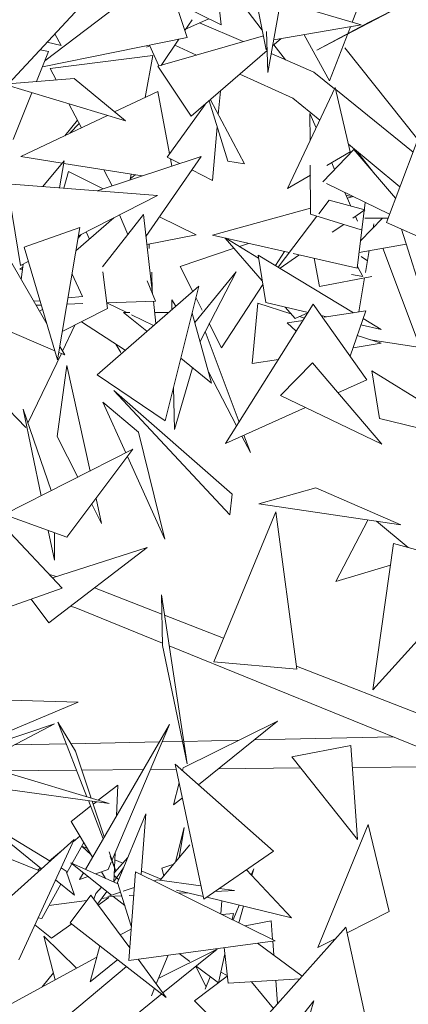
# Model space of a CAD drawing. Header units: metres. Extents: x -14.5 to 13.1, y -18.9 to 3.3.
# Tile 125 of 216: x 10.305 to 10.412, y 1.965 to 2.237. Entities that reach past the tile are written whole.
import ezdxf

# ---------------------------------------------------------------- set-up
doc = ezdxf.new("R2010")
doc.units = ezdxf.units.M
doc.layers.add('G-IMPT', color=7, linetype='Continuous', lineweight=5)
doc.layers.add('L-PLNT', color=7, linetype='Continuous', lineweight=5, true_color=0x005900)

# ---------------------------------------------------------------- blocks, each defined once
blk = doc.blocks.new('ÁRVORES ORNAMENTAIS - Pequeno e Médio Porte - Ipê-roxo-2940656-CORTE_CALÇADA')
at = {"layer": 'G-IMPT', "color": 253, "true_color": 0xaaaaaa}
for p, q in [((6.66329, 2.24982), (6.63143, 2.22564)), ((6.69292, 2.22241), (6.69714, 2.24624)), ((6.64434, 2.244), (6.62138, 2.21925)), ((6.68002, 2.23554), (6.67916, 2.24345)), ((6.69246, 2.22863), (6.68926, 2.24454)), ((6.66748, 2.24173), (6.67064, 2.23204)), ((6.6675, 2.24167), (6.68002, 2.23554)), ((6.6964, 2.24202), (6.71863, 2.23552)), ((6.73066, 2.24125), (6.70644, 2.22851)), ((6.71613, 2.23625), (6.71831, 2.2419)), ((6.73066, 2.24125), (6.72065, 2.23615)), ((6.69136, 2.23406), (6.68716, 2.23944)), ((6.67201, 2.2369), (6.67001, 2.23397)), ((6.67024, 2.2343), (6.6766, 2.23721)), ((6.68609, 2.23091), (6.6741, 2.23607)), ((6.69451, 2.23136), (6.71863, 2.23552)), ((6.72065, 2.23615), (6.70644, 2.22851)), ((6.6359, 2.22985), (6.63422, 2.23309)), ((6.66255, 2.22409), (6.69167, 2.23253)), ((6.69292, 2.22241), (6.69256, 2.2337)), ((6.70989, 2.22007), (6.70295, 2.23281)), ((6.70989, 2.22007), (6.71565, 2.23501)), ((6.67064, 2.23204), (6.63073, 2.22392)), ((6.63208, 2.23078), (6.6359, 2.22985)), ((6.65946, 2.22936), (6.66037, 2.22978)), ((6.6603, 2.22993), (6.66285, 2.22418)), ((6.66838, 2.23158), (6.66345, 2.22435)), ((6.67327, 2.22719), (6.66723, 2.22989)), ((6.69422, 2.22974), (6.69648, 2.2317)), ((6.69775, 2.2259), (6.69453, 2.23001)), ((6.6291, 2.21988), (6.63245, 2.22818)), ((6.63245, 2.22818), (6.63009, 2.22864)), ((6.63293, 2.22346), (6.66123, 2.2271)), ((6.65911, 2.21553), (6.66123, 2.2271)), ((6.67179, 2.21031), (6.69273, 2.22845)), ((6.69257, 2.22921), (6.69246, 2.22863)), ((6.70559, 2.22252), (6.69384, 2.22758)), ((6.73424, 2.20389), (6.7141, 2.22921)), ((6.63293, 2.22346), (6.63458, 2.22033)), ((6.67179, 2.21031), (6.66255, 2.22409)), ((6.69982, 2.21531), (6.68514, 2.22188)), ((6.70559, 2.22252), (6.71129, 2.21792)), ((6.6395, 2.22073), (6.62013, 2.21915)), ((6.62013, 2.21915), (6.65362, 2.20908)), ((6.6395, 2.22073), (6.65362, 2.20908)), ((6.62265, 2.20391), (6.62786, 2.21682)), ((6.65067, 2.21151), (6.66256, 2.21717)), ((6.66581, 2.19993), (6.66256, 2.21717)), ((6.67924, 2.21076), (6.67983, 2.21727)), ((6.71147, 2.21829), (6.69835, 2.19038)), ((6.7156, 2.2005), (6.71147, 2.21829)), ((6.71162, 2.21765), (6.73293, 2.20042)), ((6.63805, 2.21376), (6.64153, 2.20716)), ((6.66518, 2.19906), (6.67559, 2.2136)), ((6.67671, 2.21457), (6.68189, 2.19792)), ((6.67705, 2.21487), (6.68648, 2.19716)), ((6.69982, 2.21531), (6.70719, 2.20919)), ((6.70624, 2.20715), (6.70448, 2.21112)), ((6.70448, 2.21112), (6.70454, 2.20355)), ((6.72559, 2.18098), (6.73746, 2.21241)), ((6.62479, 2.1992), (6.64868, 2.21056)), ((6.63689, 2.20495), (6.64044, 2.20922)), ((6.64091, 2.20834), (6.63832, 2.20563)), ((6.6776, 2.19264), (6.67894, 2.20742)), ((6.71511, 2.20261), (6.7293, 2.19082)), ((6.71657, 2.20117), (6.70805, 2.19226)), ((6.7156, 2.2005), (6.70913, 2.19671)), ((6.71657, 2.20117), (6.72812, 2.18768)), ((6.72243, 2.19432), (6.71765, 2.20044)), ((6.6362, 2.19737), (6.62479, 2.1992)), ((6.63083, 2.19094), (6.63676, 2.19804)), ((6.6355, 2.19057), (6.63676, 2.19804)), ((6.65822, 2.19384), (6.63663, 2.1973)), ((6.64581, 2.18977), (6.67449, 2.19918)), ((6.67449, 2.19918), (6.65928, 2.17717)), ((6.66865, 2.19726), (6.66518, 2.19906)), ((6.66645, 2.19654), (6.66606, 2.19861)), ((6.68648, 2.19716), (6.68189, 2.19792)), ((6.71131, 2.19567), (6.7105, 2.19751)), ((6.63663, 2.19049), (6.63796, 2.19507)), ((6.64751, 2.19033), (6.63796, 2.19507)), ((6.64766, 2.19553), (6.64998, 2.19114)), ((6.65493, 2.19276), (6.65522, 2.19432)), ((6.6776, 2.19264), (6.67198, 2.19555)), ((6.70459, 2.19682), (6.7047, 2.18327)), ((6.62473, 2.16918), (6.62105, 2.1917)), ((6.62105, 2.1917), (6.66246, 2.18847)), ((6.65632, 2.19415), (6.65498, 2.19306)), ((6.70462, 2.19405), (6.69835, 2.19038)), ((6.72645, 2.18327), (6.70904, 2.19178)), ((6.71579, 2.18554), (6.71414, 2.18929)), ((6.6407, 2.17735), (6.66246, 2.18847)), ((6.70692, 2.18342), (6.7098, 2.18721)), ((6.7196, 2.18448), (6.7098, 2.18721)), ((6.71446, 2.18855), (6.71613, 2.18812)), ((6.71639, 2.18819), (6.71482, 2.18775)), ((6.71975, 2.18655), (6.71757, 2.16842)), ((6.70469, 2.18496), (6.67768, 2.1775)), ((6.7196, 2.18448), (6.71631, 2.18221)), ((6.65045, 2.18233), (6.63999, 2.17316)), ((6.64729, 2.1688), (6.65858, 2.18323)), ((6.65201, 2.18313), (6.65427, 2.17772)), ((6.6611, 2.16135), (6.65858, 2.18323)), ((6.67318, 2.17757), (6.66304, 2.18261)), ((6.69575, 2.1687), (6.70641, 2.18275)), ((6.71867, 2.17903), (6.7047, 2.18327)), ((6.71763, 2.18139), (6.71704, 2.18271)), ((6.71848, 2.17598), (6.72452, 2.18222)), ((6.71966, 2.18221), (6.72606, 2.18222)), ((6.72559, 2.18098), (6.74665, 2.17176)), ((6.62569, 2.17423), (6.64109, 2.17966)), ((6.64109, 2.17966), (6.63493, 2.1431)), ((6.64284, 2.17844), (6.64373, 2.17644)), ((6.71383, 2.1805), (6.71067, 2.17832)), ((6.72192, 2.17953), (6.72211, 2.18067)), ((6.73649, 2.15803), (6.72974, 2.17916)), ((6.64145, 2.17773), (6.64059, 2.17669)), ((6.65954, 2.17492), (6.67318, 2.17757)), ((6.67768, 2.1775), (6.69878, 2.17269)), ((6.68118, 2.1767), (6.69138, 2.16493)), ((6.69037, 2.17121), (6.68135, 2.17666)), ((6.62569, 2.17423), (6.63493, 2.1431)), ((6.66022, 2.17505), (6.66016, 2.17388)), ((6.6836, 2.17391), (6.66875, 2.16892)), ((6.68758, 2.17524), (6.68508, 2.1744)), ((6.69497, 2.16917), (6.69747, 2.17299)), ((6.73105, 2.17508), (6.71809, 2.17276)), ((6.71982, 2.16726), (6.72084, 2.17325)), ((6.72464, 2.17393), (6.73492, 2.14657)), ((6.62163, 2.17094), (6.63198, 2.15302)), ((6.62473, 2.16918), (6.62686, 2.17027)), ((6.69023, 2.17204), (6.71649, 2.15614)), ((6.69023, 2.17204), (6.69234, 2.1589)), ((6.70147, 2.17197), (6.69627, 2.16838)), ((6.69988, 2.17244), (6.71757, 2.16842)), ((6.70566, 2.17113), (6.70711, 2.16339)), ((6.71865, 2.17167), (6.72036, 2.17043)), ((6.62535, 2.16865), (6.62452, 2.16813)), ((6.62527, 2.16807), (6.62452, 2.16813)), ((6.6249, 2.16528), (6.62546, 2.16955)), ((6.64742, 2.16736), (6.64866, 2.15733)), ((6.66093, 2.16731), (6.66105, 2.16178)), ((6.67224, 2.16201), (6.66875, 2.16892)), ((6.68414, 2.16737), (6.67274, 2.15343)), ((6.68414, 2.16737), (6.6742, 2.14823)), ((6.71762, 2.16887), (6.71908, 2.16612)), ((6.64176, 2.1606), (6.63892, 2.16678)), ((6.6596, 2.16494), (6.66194, 2.15934)), ((6.70711, 2.16339), (6.72154, 2.16608)), ((6.71908, 2.16612), (6.71594, 2.16664)), ((6.71795, 2.15636), (6.71955, 2.16571)), ((6.64583, 2.13904), (6.67385, 2.16342)), ((6.6646, 2.12633), (6.67385, 2.16342)), ((6.6801, 2.14645), (6.69154, 2.16393)), ((6.63007, 2.15945), (6.62837, 2.15928)), ((6.64176, 2.1606), (6.63781, 2.16021)), ((6.66194, 2.15934), (6.64847, 2.15887)), ((6.66205, 2.15315), (6.66134, 2.15932)), ((6.66642, 2.15966), (6.66647, 2.157)), ((6.66642, 2.15966), (6.66751, 2.1579)), ((6.67484, 2.15687), (6.67308, 2.16034)), ((6.63043, 2.15824), (6.62899, 2.15819)), ((6.62993, 2.15658), (6.63078, 2.15706)), ((6.64866, 2.15733), (6.63624, 2.15092)), ((6.6419, 2.15864), (6.63752, 2.15849)), ((6.64847, 2.15887), (6.65405, 2.15615)), ((6.68124, 2.12008), (6.70543, 2.15844)), ((6.68861, 2.14208), (6.69013, 2.15879)), ((6.69928, 2.15581), (6.69013, 2.15879)), ((6.704, 2.15619), (6.69234, 2.1589)), ((6.69767, 2.15766), (6.70041, 2.15451)), ((6.72016, 2.13763), (6.70543, 2.15844)), ((6.70845, 2.1549), (6.71991, 2.15666)), ((6.71991, 2.15666), (6.71558, 2.1441)), ((6.60933, 2.15621), (6.63417, 2.14564)), ((6.64151, 2.15364), (6.65356, 2.14577)), ((6.65958, 2.151), (6.65314, 2.15615)), ((6.65481, 2.15615), (6.65314, 2.15615)), ((6.65527, 2.15556), (6.66139, 2.15258)), ((6.66554, 2.15619), (6.6617, 2.15617)), ((6.67741, 2.13674), (6.67201, 2.15603)), ((6.6982, 2.15332), (6.70263, 2.154)), ((6.70397, 2.15614), (6.70041, 2.15451)), ((6.703, 2.15459), (6.7016, 2.15505)), ((6.7091, 2.155), (6.70762, 2.15534)), ((6.71917, 2.15452), (6.72416, 2.15149)), ((6.63629, 2.14555), (6.63972, 2.15272)), ((6.68496, 2.12597), (6.6756, 2.15092)), ((6.6801, 2.14645), (6.67673, 2.15311)), ((6.6982, 2.15332), (6.70074, 2.151)), ((6.72416, 2.15149), (6.71858, 2.15279)), ((6.72413, 2.14769), (6.71756, 2.14984)), ((6.72121, 2.14864), (6.73492, 2.14657)), ((6.63556, 2.14683), (6.63692, 2.14447)), ((6.65099, 2.14744), (6.65237, 2.14514)), ((6.65101, 2.14743), (6.65237, 2.14514)), ((6.7164, 2.14647), (6.72413, 2.14769)), ((6.62677, 2.12564), (6.63597, 2.14487)), ((6.63527, 2.14517), (6.63692, 2.14447)), ((6.67741, 2.13674), (6.6689, 2.14355)), ((6.68861, 2.14208), (6.69583, 2.14322)), ((6.63479, 2.122), (6.63745, 2.14158)), ((6.64387, 2.11246), (6.63745, 2.14158)), ((6.66715, 2.12394), (6.67214, 2.14096)), ((6.70518, 2.14231), (6.69638, 2.13334)), ((6.70518, 2.14231), (6.72433, 2.11984)), ((6.7216, 2.14007), (6.75502, 2.11933)), ((6.7216, 2.14007), (6.72373, 2.12695)), ((6.64583, 2.13904), (6.6646, 2.12633)), ((6.67656, 2.13979), (6.68429, 2.12491)), ((6.72016, 2.13763), (6.71222, 2.13405)), ((6.68307, 2.10612), (6.65044, 2.13469)), ((6.65044, 2.13469), (6.68239, 2.10042)), ((6.66691, 2.13559), (6.66715, 2.12394)), ((6.72433, 2.11984), (6.69638, 2.13334)), ((6.61902, 2.1318), (6.62622, 2.12447)), ((6.63038, 2.10563), (6.62542, 2.12957)), ((6.6332, 2.10706), (6.62542, 2.12957)), ((6.64741, 2.13142), (6.65721, 2.1232)), ((6.64741, 2.13142), (6.65374, 2.11746)), ((6.70327, 2.13001), (6.68124, 2.12008)), ((6.75502, 2.11933), (6.72373, 2.12695)), ((6.63479, 2.122), (6.64053, 2.11077)), ((6.65721, 2.1232), (6.66451, 2.09368)), ((6.68575, 2.12211), (6.68811, 2.11755)), ((6.68811, 2.11755), (6.68631, 2.12236)), ((6.62019, 2.10046), (6.65572, 2.11847)), ((6.63752, 2.0942), (6.65572, 2.11847)), ((6.6542, 2.11644), (6.66451, 2.09368)), ((6.69046, 2.10337), (6.70613, 2.10779)), ((6.7296, 2.0976), (6.70613, 2.10779)), ((6.64706, 2.09802), (6.64554, 2.10489)), ((6.68307, 2.10612), (6.68239, 2.10042)), ((6.64435, 2.10331), (6.64706, 2.09802)), ((6.69046, 2.10337), (6.7296, 2.0976)), ((6.63752, 2.0942), (6.62019, 2.10046)), ((6.67799, 2.05988), (6.69514, 2.10118)), ((6.69514, 2.10118), (6.70088, 2.05783)), ((6.62046, 2.09692), (6.63618, 2.08018)), ((6.72046, 2.09895), (6.71164, 2.08199)), ((6.73159, 2.09139), (6.72288, 2.0986)), ((6.63406, 2.08789), (6.63237, 2.09606)), ((6.63406, 2.08789), (6.63409, 2.09544)), ((6.63256, 2.07063), (6.6596, 2.09137)), ((6.63354, 2.08299), (6.6596, 2.09137)), ((6.72756, 2.09251), (6.72182, 2.05209)), ((6.72756, 2.09251), (6.7501, 2.08615)), ((6.72671, 2.08653), (6.71164, 2.08199)), ((6.63465, 2.08335), (6.63268, 2.08391)), ((6.72182, 2.05209), (6.75213, 2.08558)), ((6.63618, 2.08018), (6.61437, 2.07241)), ((6.6637, 2.073), (6.64509, 2.08024)), ((6.6636, 2.07828), (6.67063, 2.03173)), ((6.6636, 2.07828), (6.66387, 2.06432)), ((6.62769, 2.07715), (6.63256, 2.07063)), ((6.63993, 2.07475), (6.6385, 2.07519)), ((6.66385, 2.06501), (6.63993, 2.07475)), ((6.68069, 2.0664), (6.66444, 2.07272)), ((6.67063, 2.03173), (6.66387, 2.06432)), ((6.8052, 2.00745), (6.66572, 2.06425)), ((6.67799, 2.05988), (6.70088, 2.05783)), ((6.80955, 2.01633), (6.70078, 2.0586)), ((6.60409, 2.04978), (6.64065, 2.04873)), ((6.64065, 2.04873), (6.61539, 2.03815)), ((6.59773, 2.02357), (6.63406, 2.04274)), ((6.63406, 2.04274), (6.61592, 2.03666)), ((6.63987, 2.03517), (6.63504, 2.04317)), ((6.64303, 2.02259), (6.63504, 2.04317)), ((6.64261, 2.00258), (6.66583, 2.04254)), ((6.66583, 2.04254), (6.64995, 2.00518)), ((6.66956, 2.03064), (6.69558, 2.04344)), ((6.69558, 2.04344), (6.67378, 2.02594)), ((6.63736, 2.03721), (6.62299, 2.0369)), ((6.66304, 2.03776), (6.63862, 2.03723)), ((6.66935, 2.03789), (6.6638, 2.03777)), ((6.68498, 2.03822), (6.6697, 2.0379)), ((6.7274, 2.03913), (6.6892, 2.03831)), ((6.63987, 2.03517), (6.64422, 2.02224)), ((6.71576, 2.03672), (6.69951, 2.03366)), ((6.71576, 2.03672), (6.71764, 2.01079)), ((6.61302, 2.03164), (6.64914, 2.02075)), ((6.69447, 2.0076), (6.66738, 2.03161)), ((6.66738, 2.03161), (6.67525, 1.99433)), ((6.71764, 2.01079), (6.69951, 2.03366)), ((6.64017, 2.02996), (6.61924, 2.02976)), ((6.65862, 2.03014), (6.64161, 2.02998)), ((6.66767, 2.03023), (6.66057, 2.03016)), ((6.66956, 2.03064), (6.66936, 2.02986)), ((6.70197, 2.03056), (6.67927, 2.03034)), ((6.74736, 2.031), (6.7162, 2.0307)), ((6.64914, 2.02075), (6.60574, 2.02682)), ((6.66847, 2.02645), (6.6669, 2.0204)), ((6.64615, 2.02166), (6.65152, 2.02585)), ((6.65152, 2.02585), (6.65119, 2.01736)), ((6.64752, 2.01104), (6.64344, 2.02155)), ((6.6445, 2.0214), (6.64781, 2.01154)), ((6.64477, 2.02058), (6.64562, 2.02125)), ((6.66933, 2.02236), (6.6669, 2.0204)), ((6.63864, 2.0158), (6.64404, 2.02001)), ((6.65143, 1.99899), (6.65922, 2.01794)), ((6.65794, 2.0012), (6.65922, 2.01794)), ((6.63285, 2.00485), (6.61284, 2.017)), ((6.63053, 2.00277), (6.61284, 2.017)), ((6.63864, 2.0158), (6.64459, 2.00599)), ((6.66985, 2.01416), (6.66748, 2.00468)), ((6.66843, 2.00582), (6.66985, 2.01416)), ((6.72057, 2.01501), (6.70667, 1.98102)), ((6.72057, 2.01501), (6.72637, 1.99098)), ((6.63949, 2.01079), (6.60727, 1.98195)), ((6.62423, 1.9776), (6.63949, 2.01079)), ((6.63752, 2.00161), (6.64216, 2.01)), ((6.63928, 2.01032), (6.64108, 2.01178)), ((6.63266, 2.00497), (6.63604, 2.0077)), ((6.64421, 2.00662), (6.64159, 2.00898)), ((6.64316, 2.00835), (6.6416, 2.00899)), ((6.64919, 2.00744), (6.651, 2.00207)), ((6.6508, 2.00716), (6.65048, 1.99906)), ((6.67136, 2.00935), (6.66326, 1.99959)), ((6.69447, 2.0076), (6.67525, 1.99433)), ((6.62223, 2.00535), (6.62993, 2.00223)), ((6.6498, 1.99549), (6.63854, 2.00439)), ((6.63854, 2.00439), (6.65156, 1.99858)), ((6.64969, 2.00457), (6.64885, 2.00257)), ((6.651, 2.00207), (6.64942, 2.00614)), ((6.65426, 2.0059), (6.65058, 2.00171)), ((6.65288, 2.00432), (6.65072, 2.00522)), ((6.6295, 2.00241), (6.63024, 2.00301)), ((6.63734, 2.00213), (6.63591, 2.003)), ((6.63734, 2.00213), (6.63959, 1.9955)), ((6.64097, 1.99976), (6.64205, 2.00162)), ((6.64539, 2.00133), (6.64885, 2.00257)), ((6.64705, 2.00193), (6.64816, 2.0001)), ((6.65309, 2.00303), (6.65049, 1.99936)), ((6.6564, 2.00196), (6.65456, 1.97749)), ((6.6564, 2.00196), (6.69495, 1.98292)), ((6.66353, 1.99992), (6.65802, 2.0022)), ((6.66697, 2.00406), (6.66364, 2.00292)), ((6.66426, 2.0008), (6.66364, 2.00292)), ((6.68704, 2.00247), (6.69945, 1.98923)), ((6.68833, 2.00109), (6.68901, 2.00278)), ((6.6885, 2.00091), (6.68901, 2.00278)), ((6.63959, 1.9955), (6.63438, 1.99968)), ((6.64097, 1.99976), (6.64334, 2.0006)), ((6.65176, 1.99982), (6.65055, 2.00091)), ((6.65143, 1.99899), (6.65526, 1.98693)), ((6.66154, 1.99942), (6.66241, 1.99971)), ((6.67447, 1.99804), (6.66241, 1.99971)), ((6.63055, 1.98902), (6.63581, 1.99853)), ((6.64704, 1.99767), (6.64549, 1.99591)), ((6.64849, 1.99653), (6.64598, 1.99297)), ((6.64877, 1.99515), (6.65228, 1.99632)), ((6.65303, 1.99657), (6.65607, 1.99759)), ((6.67508, 1.99512), (6.66771, 1.9969)), ((6.67077, 1.99616), (6.66836, 1.99605)), ((6.68367, 1.99676), (6.67842, 1.99652)), ((6.68367, 1.99676), (6.67959, 1.99733)), ((6.63255, 1.99263), (6.64302, 1.99401)), ((6.64413, 1.99548), (6.63843, 1.98788)), ((6.64413, 1.99548), (6.65482, 1.98096)), ((6.64549, 1.99591), (6.64493, 1.9944)), ((6.64615, 1.99273), (6.64907, 1.9948)), ((6.64708, 1.99454), (6.64907, 1.9948)), ((6.65259, 1.99532), (6.64877, 1.99515)), ((6.65346, 1.9926), (6.65016, 1.99521)), ((6.65591, 1.99548), (6.65465, 1.99542)), ((6.69945, 1.98923), (6.67606, 1.99489)), ((6.67996, 1.99033), (6.68025, 1.99387)), ((6.68332, 1.98866), (6.68496, 1.99273)), ((6.68492, 1.98787), (6.68617, 1.99244)), ((6.71473, 1.9851), (6.72637, 1.99098)), ((6.62957, 1.98921), (6.63055, 1.98902)), ((6.68034, 1.99014), (6.68344, 1.9904)), ((6.68309, 1.98878), (6.68344, 1.9904)), ((6.69381, 1.98837), (6.68666, 1.98702)), ((6.69381, 1.98837), (6.6942, 1.98329)), ((6.6287, 1.98732), (6.63324, 1.98361)), ((6.63324, 1.98361), (6.63884, 1.98756)), ((6.6649, 1.96726), (6.63843, 1.98788)), ((6.65217, 1.98456), (6.6552, 1.98606)), ((6.71439, 1.98663), (6.69183, 1.96127)), ((6.71985, 1.96173), (6.71439, 1.98663)), ((6.63429, 1.97214), (6.63117, 1.98414)), ((6.64015, 1.97535), (6.63117, 1.98414)), ((6.69495, 1.98292), (6.65456, 1.97749)), ((6.69424, 1.98283), (6.69454, 1.97898)), ((6.70667, 1.98102), (6.71163, 1.98353)), ((6.64656, 1.98155), (6.64395, 1.97156)), ((6.66281, 1.97263), (6.67891, 1.9806)), ((6.67891, 1.9806), (6.66398, 1.96852)), ((6.68087, 1.98103), (6.68195, 1.97117)), ((6.69008, 1.98227), (6.70241, 1.97317)), ((6.64573, 1.9784), (6.62116, 1.96495)), ((6.65152, 1.97769), (6.64395, 1.97156)), ((6.65712, 1.97784), (6.6649, 1.96726)), ((6.66542, 1.97895), (6.66214, 1.97101)), ((6.67136, 1.9772), (6.66846, 1.97936)), ((6.67933, 1.97126), (6.68106, 1.97931)), ((6.63797, 1.96235), (6.6539, 1.97583)), ((6.67588, 1.97017), (6.67303, 1.97584)), ((6.67933, 1.97126), (6.67311, 1.9759)), ((6.6338, 1.97405), (6.63072, 1.97018)), ((6.68173, 1.97318), (6.6727, 1.96638)), ((6.67563, 1.96956), (6.67701, 1.97299)), ((6.67998, 1.97426), (6.68172, 1.9733)), ((6.68195, 1.97117), (6.70177, 1.97244)), ((6.69508, 1.97201), (6.69559, 1.9655)), ((6.66164, 1.9698), (6.66078, 1.96771)), ((6.69442, 1.96419), (6.6884, 1.97158)), ((6.66364, 1.96824), (6.65203, 1.95885)), ((6.69075, 1.94827), (6.6727, 1.96638)), ((6.70559, 1.96635), (6.6953, 1.95344)), ((6.70559, 1.96635), (6.6967, 1.93533))]:
    blk.add_line(p, q, dxfattribs=at)

msp = doc.modelspace()

# ---------------------------------------------------------------- block references
at = {"layer": 'L-PLNT', "color": 253, "true_color": 0xaaaaaa}
msp.add_blockref('ÁRVORES ORNAMENTAIS - Pequeno e Médio Porte - Ipê-roxo-2940656-CORTE_CALÇADA', (3.68079, 0), dxfattribs=at)

doc.saveas('drawing.dxf')
